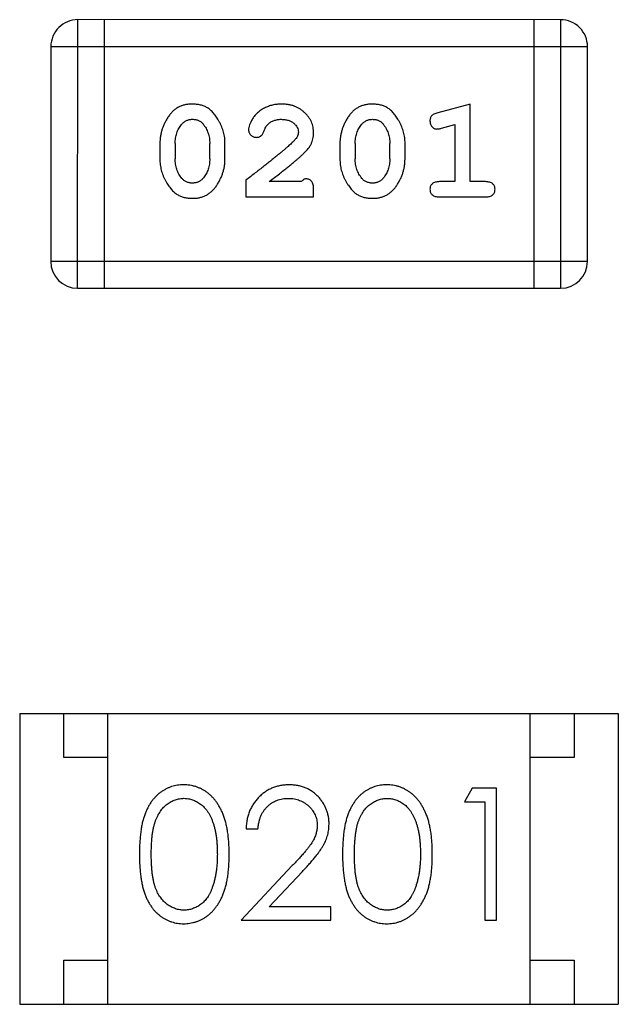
# Model space of a CAD drawing. Header units: millimetres. Extents: x 344 to 667, y 229 to 335.
# Tile 54 of 206: x 574.613 to 575.293, y 254.565 to 255.682. Entities that reach past the tile are written whole.
import ezdxf

# ---------------------------------------------------------------- set-up
doc = ezdxf.new("R2010")
doc.units = ezdxf.units.MM
doc.header["$LTSCALE"] = 0.5
doc.layers.get('0').update_dxf_attribs({"linetype": 'CONTINUOUS'})

msp = doc.modelspace()

# ---------------------------------------------------------------- linework, layer by layer
at = {"linetype": 'Continuous'}
for p, q in [((574.6789, 255.3777), (574.679, 255.6825)), ((575.2276, 255.6824), (574.679, 255.6825)), ((574.7094, 255.3777), (574.7095, 255.6825)), ((575.1971, 255.6824), (575.1971, 255.3776)), ((575.2276, 255.6824), (575.2276, 255.3776)), ((574.6485, 255.652), (574.6485, 255.4081)), ((574.6485, 255.652), (575.2581, 255.6519)), ((575.2581, 255.4081), (575.2581, 255.6519)), ((575.1248, 255.5867), (575.0882, 255.5768)), ((575.1247, 255.4986), (575.1248, 255.5867)), ((575.0924, 255.5594), (575.1075, 255.5635)), ((575.1075, 255.5635), (575.1074, 255.4986)), ((574.7724, 255.5421), (574.7724, 255.5243)), ((574.7897, 255.5418), (574.7897, 255.5246)), ((574.829, 255.5246), (574.829, 255.5418)), ((574.8463, 255.5243), (574.8463, 255.5421)), ((574.9769, 255.5421), (574.9769, 255.5243)), ((574.9942, 255.5418), (574.9942, 255.5246)), ((575.0335, 255.5246), (575.0335, 255.5418)), ((575.0508, 255.5243), (575.0508, 255.542)), ((574.8699, 255.5002), (574.8699, 255.4813)), ((574.9328, 255.4986), (574.8966, 255.4986)), ((575.1074, 255.4986), (575.0901, 255.4986)), ((575.1421, 255.4986), (575.1247, 255.4986)), ((574.8699, 255.4813), (574.947, 255.4813)), ((574.947, 255.4813), (574.947, 255.4891)), ((575.0901, 255.4813), (575.1421, 255.4812)), ((575.2581, 255.4081), (574.6485, 255.4081)), ((574.6789, 255.3777), (575.2276, 255.3776)), ((574.6131, 254.8948), (574.6131, 254.5648)), ((574.6131, 254.8948), (575.2931, 254.8948)), ((574.6631, 254.8448), (574.6631, 254.8948)), ((574.7131, 254.5648), (574.7131, 254.8948)), ((575.1931, 254.5648), (575.1931, 254.8948)), ((575.2431, 254.8948), (575.2431, 254.8448)), ((575.2931, 254.8948), (575.2931, 254.5648)), ((574.7131, 254.8448), (574.6631, 254.8448)), ((575.2431, 254.8448), (575.1931, 254.8448)), ((575.1272, 254.8101), (575.1184, 254.7947)), ((575.1549, 254.8101), (575.1272, 254.8101)), ((575.1549, 254.6601), (575.1549, 254.8101)), ((575.1184, 254.7947), (575.1414, 254.7947)), ((575.1414, 254.7947), (575.1414, 254.6601)), ((574.8703, 254.7639), (574.8837, 254.7639)), ((574.9227, 254.7222), (574.8645, 254.6601)), ((574.8966, 254.6755), (574.9342, 254.7155)), ((574.9664, 254.6755), (574.8966, 254.6755)), ((574.9664, 254.6601), (574.9664, 254.6755)), ((574.8645, 254.6601), (574.9664, 254.6601)), ((575.1414, 254.6601), (575.1549, 254.6601)), ((574.6631, 254.5648), (574.6631, 254.6148)), ((574.6631, 254.6148), (574.7131, 254.6148)), ((575.1931, 254.6148), (575.2431, 254.6148)), ((575.2431, 254.6148), (575.2431, 254.5648)), ((574.6131, 254.5648), (575.2931, 254.5648))]:
    msp.add_line(p, q, dxfattribs=at)
for centre, start, end in [((574.679, 255.652), 89.9951, 179.9951), ((575.2276, 255.6519), 359.9951, 89.9951), ((574.6789, 255.4081), 179.9951, 269.9951), ((575.2276, 255.4081), 269.9951, 359.9951)]:
    msp.add_arc(centre, 0.0305, start, end, dxfattribs=at)
for points, knots in [([(574.8092, 255.5867), (574.8077, 255.5866), (574.8049, 255.5866), (574.8008, 255.5859), (574.797, 255.5847), (574.7934, 255.5832), (574.7901, 255.5811), (574.7871, 255.5786), (574.7843, 255.5756), (574.7818, 255.5722), (574.7796, 255.5686), (574.7777, 255.5649), (574.776, 255.5612), (574.7747, 255.5575), (574.7736, 255.5537), (574.7729, 255.5498), (574.7724, 255.546), (574.7724, 255.5434), (574.7724, 255.5421)], [0, 0, 0, 0, 0.06692, 0.130834, 0.19258, 0.252759, 0.312631, 0.373411, 0.436359, 0.501894, 0.568244, 0.632472, 0.69556, 0.757163, 0.818592, 0.878885, 0.939235, 1, 1, 1, 1]), ([(574.8463, 255.5421), (574.8463, 255.5431), (574.8462, 255.5453), (574.846, 255.5485), (574.8454, 255.5516), (574.8447, 255.5547), (574.8438, 255.5578), (574.8427, 255.5608), (574.8414, 255.5637), (574.8399, 255.5666), (574.8383, 255.5693), (574.8367, 255.5719), (574.835, 255.5742), (574.8334, 255.5763), (574.8317, 255.5782), (574.8299, 255.5798), (574.8282, 255.5813), (574.8258, 255.5828), (574.8227, 255.5844), (574.8185, 255.5857), (574.814, 255.5865), (574.8108, 255.5866), (574.8092, 255.5867)], [0, 0, 0, 0, 0.049855, 0.099516, 0.148482, 0.19758, 0.246804, 0.296268, 0.346517, 0.397047, 0.446826, 0.49336, 0.537801, 0.579207, 0.617974, 0.654833, 0.689171, 0.722088, 0.786392, 0.853518, 0.924186, 1, 1, 1, 1]), ([(574.9103, 255.5867), (574.9086, 255.5866), (574.9053, 255.5865), (574.9003, 255.5856), (574.8956, 255.5842), (574.8911, 255.5822), (574.8869, 255.5798), (574.8833, 255.5769), (574.8801, 255.5737), (574.8776, 255.5701), (574.8757, 255.5665), (574.8742, 255.5632), (574.8733, 255.5602), (574.8731, 255.5582), (574.873, 255.5573)], [0, 0, 0, 0, 0.098286, 0.193983, 0.289056, 0.384352, 0.477435, 0.566197, 0.652355, 0.737986, 0.818188, 0.887401, 0.94802, 1, 1, 1, 1]), ([(574.947, 255.5539), (574.947, 255.555), (574.9469, 255.5572), (574.9464, 255.5605), (574.9456, 255.5636), (574.9445, 255.5665), (574.943, 255.5694), (574.9412, 255.5721), (574.9391, 255.5747), (574.9367, 255.5771), (574.9341, 255.5794), (574.9312, 255.5813), (574.9282, 255.583), (574.925, 255.5844), (574.9216, 255.5854), (574.918, 255.5861), (574.9142, 255.5866), (574.9116, 255.5866), (574.9103, 255.5867)], [0, 0, 0, 0, 0.060981, 0.120256, 0.178148, 0.236115, 0.293993, 0.352864, 0.413358, 0.476056, 0.539296, 0.602396, 0.665116, 0.728325, 0.792919, 0.859317, 0.928302, 1, 1, 1, 1]), ([(575.0137, 255.5867), (575.0122, 255.5866), (575.0094, 255.5866), (575.0053, 255.5858), (575.0015, 255.5847), (574.9979, 255.5831), (574.9946, 255.5811), (574.9916, 255.5786), (574.9888, 255.5756), (574.9863, 255.5722), (574.9841, 255.5686), (574.9822, 255.5649), (574.9805, 255.5612), (574.9792, 255.5575), (574.9782, 255.5537), (574.9774, 255.5498), (574.977, 255.546), (574.9769, 255.5434), (574.9769, 255.5421)], [0, 0, 0, 0, 0.06692, 0.130834, 0.19258, 0.252759, 0.312631, 0.373411, 0.436359, 0.501894, 0.568244, 0.632472, 0.69556, 0.757163, 0.818592, 0.878885, 0.939235, 1, 1, 1, 1]), ([(575.0508, 255.542), (575.0508, 255.5431), (575.0508, 255.5453), (575.0505, 255.5485), (575.0499, 255.5516), (575.0493, 255.5547), (575.0483, 255.5577), (575.0472, 255.5608), (575.0459, 255.5637), (575.0444, 255.5666), (575.0428, 255.5693), (575.0412, 255.5719), (575.0395, 255.5742), (575.0379, 255.5763), (575.0362, 255.5782), (575.0345, 255.5798), (575.0327, 255.5812), (575.0304, 255.5828), (575.0272, 255.5844), (575.023, 255.5857), (575.0185, 255.5865), (575.0153, 255.5866), (575.0137, 255.5867)], [0, 0, 0, 0, 0.049855, 0.099516, 0.148482, 0.19758, 0.246804, 0.296268, 0.346517, 0.397047, 0.446826, 0.49336, 0.537801, 0.579207, 0.617974, 0.654833, 0.689171, 0.722088, 0.786392, 0.853518, 0.924186, 1, 1, 1, 1]), ([(575.0882, 255.5768), (575.0873, 255.5765), (575.0858, 255.576), (575.0837, 255.5752), (575.0821, 255.5743), (575.0809, 255.5733), (575.0801, 255.5721), (575.0795, 255.5707), (575.0792, 255.5692), (575.0791, 255.5682), (575.0791, 255.5676)], [0, 0, 0, 0, 0.187321, 0.344927, 0.475328, 0.579604, 0.674244, 0.773631, 0.882025, 1, 1, 1, 1]), ([(574.7897, 255.5418), (574.7897, 255.5429), (574.7898, 255.5449), (574.7901, 255.548), (574.7906, 255.5509), (574.7915, 255.5537), (574.7924, 255.5564), (574.7937, 255.5589), (574.7952, 255.5613), (574.7963, 255.5628), (574.7969, 255.5636)], [0, 0, 0, 0, 0.135446, 0.266257, 0.393419, 0.517936, 0.639137, 0.758785, 0.879345, 1, 1, 1, 1]), ([(574.7969, 255.5636), (574.7973, 255.564), (574.7981, 255.5649), (574.7995, 255.5661), (574.8009, 255.5671), (574.8024, 255.568), (574.804, 255.5686), (574.8057, 255.569), (574.8075, 255.5693), (574.8087, 255.5694), (574.8093, 255.5694)], [0, 0, 0, 0, 0.13042, 0.256046, 0.378133, 0.498725, 0.620452, 0.742761, 0.869406, 1, 1, 1, 1]), ([(574.8093, 255.5694), (574.8099, 255.5694), (574.8112, 255.5693), (574.813, 255.5691), (574.8147, 255.5687), (574.8162, 255.5681), (574.8177, 255.5673), (574.8191, 255.5664), (574.8203, 255.5653), (574.8211, 255.5645), (574.8214, 255.5641)], [0, 0, 0, 0, 0.138115, 0.270177, 0.397547, 0.520057, 0.63869, 0.757499, 0.878226, 1, 1, 1, 1]), ([(574.8214, 255.5641), (574.822, 255.5633), (574.8232, 255.5617), (574.8248, 255.5592), (574.8261, 255.5565), (574.8271, 255.5538), (574.828, 255.5509), (574.8286, 255.548), (574.8289, 255.5449), (574.829, 255.5428), (574.829, 255.5418)], [0, 0, 0, 0, 0.125331, 0.248948, 0.371201, 0.494032, 0.616811, 0.742104, 0.868849, 1, 1, 1, 1]), ([(574.8904, 255.5555), (574.8907, 255.5564), (574.8913, 255.5581), (574.8925, 255.5604), (574.8937, 255.5624), (574.8948, 255.5635), (574.8953, 255.564)], [0, 0, 0, 0, 0.285518, 0.544185, 0.781367, 1, 1, 1, 1]), ([(574.8953, 255.564), (574.8958, 255.5644), (574.8968, 255.5653), (574.8984, 255.5664), (574.9002, 255.5673), (574.902, 255.568), (574.9039, 255.5686), (574.9059, 255.569), (574.908, 255.5693), (574.9095, 255.5694), (574.9102, 255.5694)], [0, 0, 0, 0, 0.121873, 0.243139, 0.363336, 0.485133, 0.607572, 0.734701, 0.864814, 1, 1, 1, 1]), ([(574.9102, 255.5694), (574.9116, 255.5693), (574.9143, 255.5692), (574.9181, 255.5684), (574.9215, 255.567), (574.9244, 255.5651), (574.9267, 255.5628), (574.9284, 255.5603), (574.9295, 255.5576), (574.9296, 255.5558), (574.9297, 255.5548)], [0, 0, 0, 0, 0.156344, 0.299348, 0.4327, 0.561, 0.682299, 0.791883, 0.89611, 1, 1, 1, 1]), ([(574.9942, 255.5418), (574.9942, 255.5428), (574.9943, 255.5449), (574.9946, 255.548), (574.9951, 255.5509), (574.996, 255.5537), (574.997, 255.5564), (574.9982, 255.5589), (574.9997, 255.5613), (575.0009, 255.5628), (575.0014, 255.5636)], [0, 0, 0, 0, 0.135446, 0.266257, 0.393419, 0.517936, 0.639137, 0.758785, 0.879345, 1, 1, 1, 1]), ([(575.0014, 255.5636), (575.0018, 255.564), (575.0026, 255.5649), (575.004, 255.5661), (575.0054, 255.5671), (575.0069, 255.5679), (575.0085, 255.5686), (575.0102, 255.569), (575.012, 255.5693), (575.0132, 255.5693), (575.0138, 255.5694)], [0, 0, 0, 0, 0.13042, 0.256046, 0.378133, 0.498725, 0.620452, 0.742761, 0.869406, 1, 1, 1, 1]), ([(575.0138, 255.5694), (575.0144, 255.5693), (575.0157, 255.5693), (575.0175, 255.5691), (575.0192, 255.5687), (575.0208, 255.5681), (575.0222, 255.5673), (575.0236, 255.5664), (575.0248, 255.5653), (575.0256, 255.5645), (575.0259, 255.5641)], [0, 0, 0, 0, 0.138115, 0.270177, 0.397547, 0.520057, 0.63869, 0.757499, 0.878226, 1, 1, 1, 1]), ([(575.0259, 255.5641), (575.0265, 255.5633), (575.0277, 255.5617), (575.0293, 255.5591), (575.0306, 255.5565), (575.0317, 255.5537), (575.0325, 255.5509), (575.0331, 255.5479), (575.0334, 255.5449), (575.0335, 255.5428), (575.0335, 255.5418)], [0, 0, 0, 0, 0.125331, 0.248948, 0.371201, 0.494032, 0.616811, 0.742104, 0.868849, 1, 1, 1, 1]), ([(575.0791, 255.5676), (575.0792, 255.567), (575.0792, 255.5658), (575.0797, 255.564), (575.0804, 255.5624), (575.0814, 255.561), (575.0826, 255.5598), (575.084, 255.559), (575.0855, 255.5584), (575.0865, 255.5584), (575.087, 255.5583)], [0, 0, 0, 0, 0.138815, 0.27042, 0.39836, 0.52875, 0.654955, 0.771147, 0.884581, 1, 1, 1, 1]), ([(575.087, 255.5583), (575.0874, 255.5584), (575.0881, 255.5584), (575.0894, 255.5586), (575.0908, 255.5589), (575.0919, 255.5592), (575.0924, 255.5594)], [0, 0, 0, 0, 0.183151, 0.413144, 0.682305, 1, 1, 1, 1]), ([(574.873, 255.5573), (574.8731, 255.5568), (574.8731, 255.5557), (574.8737, 255.5542), (574.8745, 255.5527), (574.8756, 255.5514), (574.877, 255.5503), (574.8785, 255.5495), (574.8801, 255.549), (574.8813, 255.5489), (574.8819, 255.5489)], [0, 0, 0, 0, 0.120856, 0.239483, 0.360995, 0.490166, 0.620982, 0.746416, 0.870253, 1, 1, 1, 1]), ([(574.8819, 255.5489), (574.8824, 255.5489), (574.8833, 255.549), (574.8847, 255.5492), (574.8859, 255.5497), (574.8871, 255.5504), (574.8881, 255.5513), (574.889, 255.5525), (574.8898, 255.5539), (574.8901, 255.5549), (574.8904, 255.5555)], [0, 0, 0, 0, 0.127347, 0.246131, 0.359406, 0.470543, 0.586092, 0.711469, 0.847022, 1, 1, 1, 1]), ([(574.9297, 255.5548), (574.9296, 255.5541), (574.9295, 255.5524), (574.9285, 255.55), (574.927, 255.5475), (574.9256, 255.546), (574.9249, 255.5451)], [0, 0, 0, 0, 0.212836, 0.442809, 0.70317, 1, 1, 1, 1]), ([(574.9302, 255.5256), (574.9311, 255.5264), (574.9328, 255.5279), (574.9352, 255.5301), (574.9373, 255.5322), (574.9391, 255.5342), (574.9408, 255.5361), (574.9421, 255.5378), (574.9432, 255.5395), (574.9443, 255.5415), (574.9454, 255.5441), (574.9463, 255.5472), (574.9469, 255.5505), (574.947, 255.5528), (574.947, 255.5539)], [0, 0, 0, 0, 0.103002, 0.197728, 0.285279, 0.365235, 0.437224, 0.502446, 0.560545, 0.611446, 0.707576, 0.80349, 0.900532, 1, 1, 1, 1]), ([(574.9249, 255.5451), (574.9245, 255.5447), (574.9235, 255.5437), (574.9219, 255.5421), (574.92, 255.5404), (574.9178, 255.5385), (574.9154, 255.5364), (574.9127, 255.534), (574.9096, 255.5315), (574.9063, 255.5288), (574.9028, 255.5259), (574.8989, 255.5228), (574.8948, 255.5195), (574.8903, 255.516), (574.8856, 255.5123), (574.8806, 255.5084), (574.8754, 255.5044), (574.8718, 255.5016), (574.8699, 255.5002)], [0, 0, 0, 0, 0.026647, 0.057942, 0.094152, 0.134806, 0.180631, 0.231142, 0.286385, 0.346321, 0.411439, 0.481035, 0.555329, 0.634592, 0.718826, 0.807759, 0.901393, 1, 1, 1, 1]), ([(574.8966, 255.4986), (574.8986, 255.5001), (574.9025, 255.5031), (574.9079, 255.5074), (574.9129, 255.5114), (574.9174, 255.515), (574.9213, 255.5181), (574.9247, 255.521), (574.9277, 255.5234), (574.9294, 255.5249), (574.9302, 255.5256)], [0, 0, 0, 0, 0.176662, 0.337826, 0.484741, 0.617764, 0.73494, 0.837793, 0.926412, 1, 1, 1, 1]), ([(574.7724, 255.5243), (574.7724, 255.5232), (574.7724, 255.5211), (574.7727, 255.5179), (574.7732, 255.5148), (574.7739, 255.5117), (574.7748, 255.5087), (574.7759, 255.5057), (574.7772, 255.5027), (574.7786, 255.4998), (574.7802, 255.4971), (574.7818, 255.4946), (574.7835, 255.4923), (574.7851, 255.4901), (574.7868, 255.4883), (574.7885, 255.4866), (574.7903, 255.4852), (574.7926, 255.4836), (574.7958, 255.482), (574.8, 255.4807), (574.8046, 255.4798), (574.8078, 255.4798), (574.8094, 255.4797)], [0, 0, 0, 0, 0.049886, 0.09882, 0.148132, 0.19689, 0.246038, 0.295176, 0.345305, 0.395692, 0.445312, 0.491875, 0.535813, 0.577009, 0.616081, 0.652689, 0.687585, 0.720206, 0.785062, 0.85223, 0.923759, 1, 1, 1, 1]), ([(574.7973, 255.5023), (574.7967, 255.5031), (574.7955, 255.5047), (574.7939, 255.5072), (574.7926, 255.5098), (574.7915, 255.5126), (574.7907, 255.5155), (574.7901, 255.5184), (574.7897, 255.5215), (574.7897, 255.5235), (574.7897, 255.5246)], [0, 0, 0, 0, 0.124927, 0.248361, 0.370889, 0.492583, 0.61616, 0.741472, 0.869044, 1, 1, 1, 1]), ([(574.8094, 255.4797), (574.8108, 255.4797), (574.8137, 255.4798), (574.8178, 255.4805), (574.8216, 255.4816), (574.8252, 255.4832), (574.8285, 255.4853), (574.8315, 255.4878), (574.8343, 255.4907), (574.8368, 255.4941), (574.839, 255.4977), (574.841, 255.5014), (574.8426, 255.5051), (574.844, 255.5089), (574.845, 255.5127), (574.8458, 255.5165), (574.8462, 255.5204), (574.8463, 255.523), (574.8463, 255.5243)], [0, 0, 0, 0, 0.067217, 0.131051, 0.19272, 0.252824, 0.312745, 0.373449, 0.436041, 0.501494, 0.567761, 0.632087, 0.695096, 0.757109, 0.817993, 0.878657, 0.939311, 1, 1, 1, 1]), ([(574.829, 255.5246), (574.829, 255.5235), (574.8289, 255.5214), (574.8286, 255.5184), (574.828, 255.5155), (574.8272, 255.5127), (574.8262, 255.51), (574.8249, 255.5075), (574.8235, 255.505), (574.8223, 255.5036), (574.8217, 255.5028)], [0, 0, 0, 0, 0.135449, 0.266263, 0.393429, 0.516942, 0.639128, 0.758779, 0.879341, 1, 1, 1, 1]), ([(574.9769, 255.5243), (574.9769, 255.5232), (574.9769, 255.5211), (574.9772, 255.5179), (574.9777, 255.5148), (574.9784, 255.5117), (574.9793, 255.5087), (574.9804, 255.5057), (574.9817, 255.5027), (574.9832, 255.4998), (574.9847, 255.4971), (574.9864, 255.4945), (574.988, 255.4922), (574.9896, 255.4901), (574.9913, 255.4883), (574.993, 255.4866), (574.9948, 255.4852), (574.9971, 255.4836), (575.0003, 255.482), (575.0045, 255.4807), (575.0091, 255.4798), (575.0123, 255.4797), (575.0139, 255.4797)], [0, 0, 0, 0, 0.049886, 0.09882, 0.148132, 0.19689, 0.246038, 0.295176, 0.345305, 0.395692, 0.445312, 0.491875, 0.535813, 0.577009, 0.616081, 0.652689, 0.687585, 0.720206, 0.785062, 0.85223, 0.923759, 1, 1, 1, 1]), ([(575.0018, 255.5023), (575.0012, 255.5031), (575, 255.5046), (574.9985, 255.5072), (574.9971, 255.5098), (574.9961, 255.5126), (574.9952, 255.5154), (574.9946, 255.5184), (574.9943, 255.5215), (574.9942, 255.5235), (574.9942, 255.5246)], [0, 0, 0, 0, 0.124927, 0.248361, 0.370889, 0.492583, 0.61616, 0.741472, 0.869044, 1, 1, 1, 1]), ([(575.0139, 255.4797), (575.0154, 255.4797), (575.0182, 255.4798), (575.0223, 255.4805), (575.0261, 255.4816), (575.0297, 255.4832), (575.033, 255.4852), (575.036, 255.4878), (575.0389, 255.4907), (575.0413, 255.4941), (575.0435, 255.4977), (575.0455, 255.5014), (575.0471, 255.5051), (575.0485, 255.5088), (575.0495, 255.5127), (575.0503, 255.5165), (575.0507, 255.5204), (575.0508, 255.523), (575.0508, 255.5243)], [0, 0, 0, 0, 0.067217, 0.131051, 0.19272, 0.252824, 0.312745, 0.373449, 0.436041, 0.501494, 0.567761, 0.632087, 0.695096, 0.757109, 0.817993, 0.878657, 0.939311, 1, 1, 1, 1]), ([(575.0335, 255.5246), (575.0335, 255.5235), (575.0334, 255.5214), (575.0331, 255.5184), (575.0326, 255.5154), (575.0317, 255.5126), (575.0307, 255.51), (575.0295, 255.5074), (575.028, 255.505), (575.0268, 255.5035), (575.0263, 255.5028)], [0, 0, 0, 0, 0.135449, 0.266263, 0.393429, 0.516942, 0.639128, 0.758779, 0.879341, 1, 1, 1, 1]), ([(574.8217, 255.5028), (574.8213, 255.5023), (574.8206, 255.5014), (574.8192, 255.5003), (574.8178, 255.4993), (574.8163, 255.4984), (574.8147, 255.4978), (574.813, 255.4973), (574.8113, 255.4971), (574.8101, 255.497), (574.8095, 255.497)], [0, 0, 0, 0, 0.129853, 0.25607, 0.380154, 0.49978, 0.62208, 0.743277, 0.868791, 1, 1, 1, 1]), ([(575.0263, 255.5028), (575.0259, 255.5023), (575.0251, 255.5014), (575.0237, 255.5002), (575.0223, 255.4992), (575.0208, 255.4984), (575.0192, 255.4978), (575.0175, 255.4973), (575.0158, 255.497), (575.0146, 255.497), (575.014, 255.497)], [0, 0, 0, 0, 0.129853, 0.25607, 0.380154, 0.49978, 0.62208, 0.743277, 0.868791, 1, 1, 1, 1]), ([(574.8095, 255.497), (574.8088, 255.497), (574.8076, 255.497), (574.8058, 255.4973), (574.8041, 255.4977), (574.8025, 255.4983), (574.801, 255.499), (574.7996, 255.5), (574.7984, 255.501), (574.7977, 255.5019), (574.7973, 255.5023)], [0, 0, 0, 0, 0.139844, 0.271849, 0.399162, 0.521619, 0.6402, 0.758957, 0.87828, 1, 1, 1, 1]), ([(574.9383, 255.5017), (574.9379, 255.5017), (574.9369, 255.5016), (574.9356, 255.5009), (574.9341, 255.4999), (574.9333, 255.499), (574.9328, 255.4986)], [0, 0, 0, 0, 0.20611, 0.432681, 0.695597, 1, 1, 1, 1]), ([(574.947, 255.4891), (574.947, 255.4902), (574.9469, 255.4922), (574.9465, 255.4949), (574.9458, 255.4971), (574.9447, 255.4989), (574.9434, 255.5002), (574.9419, 255.5011), (574.9402, 255.5016), (574.939, 255.5017), (574.9383, 255.5017)], [0, 0, 0, 0, 0.1844, 0.34094, 0.473574, 0.586824, 0.690029, 0.789175, 0.890445, 1, 1, 1, 1]), ([(575.014, 255.497), (575.0133, 255.497), (575.0121, 255.497), (575.0103, 255.4973), (575.0086, 255.4977), (575.007, 255.4983), (575.0055, 255.499), (575.0042, 255.4999), (575.0029, 255.501), (575.0022, 255.5019), (575.0018, 255.5023)], [0, 0, 0, 0, 0.139844, 0.271849, 0.399162, 0.521619, 0.6402, 0.758957, 0.87828, 1, 1, 1, 1]), ([(575.0901, 255.4986), (575.0892, 255.4985), (575.0876, 255.4985), (575.0852, 255.498), (575.0833, 255.4973), (575.0817, 255.4962), (575.0806, 255.4949), (575.0797, 255.4934), (575.0792, 255.4917), (575.0792, 255.4905), (575.0791, 255.4899)], [0, 0, 0, 0, 0.169102, 0.317658, 0.446239, 0.563118, 0.671828, 0.776546, 0.884858, 1, 1, 1, 1]), ([(575.1531, 255.4899), (575.153, 255.4905), (575.153, 255.4917), (575.1525, 255.4934), (575.1516, 255.4949), (575.1505, 255.4962), (575.1489, 255.4973), (575.147, 255.498), (575.1446, 255.4985), (575.143, 255.4985), (575.1421, 255.4986)], [0, 0, 0, 0, 0.11517, 0.223509, 0.328254, 0.438012, 0.553651, 0.682263, 0.830856, 1, 1, 1, 1]), ([(575.0791, 255.4899), (575.0792, 255.4893), (575.0792, 255.4881), (575.0797, 255.4864), (575.0806, 255.4849), (575.0817, 255.4836), (575.0833, 255.4825), (575.0852, 255.4818), (575.0876, 255.4813), (575.0892, 255.4813), (575.0901, 255.4813)], [0, 0, 0, 0, 0.115051, 0.223278, 0.329269, 0.437893, 0.554681, 0.682591, 0.83103, 1, 1, 1, 1]), ([(575.1421, 255.4812), (575.1429, 255.4813), (575.1446, 255.4813), (575.147, 255.4818), (575.1489, 255.4825), (575.1505, 255.4836), (575.1516, 255.4849), (575.1525, 255.4864), (575.153, 255.4881), (575.153, 255.4893), (575.1531, 255.4899)], [0, 0, 0, 0, 0.169012, 0.317488, 0.445429, 0.560977, 0.67065, 0.776666, 0.88492, 1, 1, 1, 1]), ([(574.7993, 254.8139), (574.7981, 254.8139), (574.7958, 254.8139), (574.7923, 254.8135), (574.7889, 254.8128), (574.7857, 254.8119), (574.7824, 254.8107), (574.7793, 254.8093), (574.7763, 254.8075), (574.7733, 254.8056), (574.7705, 254.8034), (574.7679, 254.8009), (574.7654, 254.7982), (574.7631, 254.7953), (574.7609, 254.792), (574.7589, 254.7886), (574.7571, 254.7849), (574.7554, 254.7809), (574.7539, 254.7766), (574.7526, 254.7719), (574.7515, 254.7668), (574.7507, 254.7613), (574.75, 254.7553), (574.7495, 254.7489), (574.7492, 254.7421), (574.7491, 254.7374), (574.7491, 254.735)], [0, 0, 0, 0, 0.033742, 0.066533, 0.099153, 0.13154, 0.164087, 0.196563, 0.229707, 0.263315, 0.297504, 0.331686, 0.366482, 0.4021, 0.438958, 0.476748, 0.515985, 0.556589, 0.599519, 0.645765, 0.695487, 0.748721, 0.805687, 0.866754, 0.931405, 1, 1, 1, 1]), ([(574.851, 254.735), (574.851, 254.7373), (574.851, 254.7418), (574.8507, 254.7484), (574.8501, 254.7546), (574.8494, 254.7604), (574.8484, 254.7659), (574.8473, 254.771), (574.8459, 254.7758), (574.8443, 254.7802), (574.8425, 254.7843), (574.8405, 254.7881), (574.8384, 254.7917), (574.8362, 254.795), (574.8338, 254.798), (574.8312, 254.8008), (574.8285, 254.8033), (574.8256, 254.8056), (574.8226, 254.8075), (574.8195, 254.8092), (574.8164, 254.8107), (574.8131, 254.8119), (574.8098, 254.8128), (574.8064, 254.8135), (574.8028, 254.8139), (574.8005, 254.8139), (574.7993, 254.8139)], [0, 0, 0, 0, 0.065278, 0.127205, 0.186168, 0.241675, 0.294115, 0.343609, 0.390387, 0.434463, 0.476646, 0.517002, 0.555936, 0.593716, 0.630057, 0.665601, 0.700745, 0.734917, 0.768681, 0.802087, 0.834849, 0.867433, 0.900138, 0.932806, 0.966212, 1, 1, 1, 1]), ([(574.9192, 254.8139), (574.9175, 254.8139), (574.9142, 254.8138), (574.9094, 254.8131), (574.9048, 254.812), (574.9003, 254.8105), (574.8961, 254.8085), (574.8921, 254.8061), (574.8883, 254.8032), (574.8847, 254.7999), (574.8815, 254.7963), (574.8786, 254.7924), (574.8762, 254.7883), (574.8741, 254.7839), (574.8725, 254.7792), (574.8713, 254.7743), (574.8705, 254.7692), (574.8704, 254.7657), (574.8703, 254.7639)], [0, 0, 0, 0, 0.06445, 0.126725, 0.187421, 0.247417, 0.306749, 0.366595, 0.427749, 0.490235, 0.553031, 0.614805, 0.676505, 0.738096, 0.801021, 0.864897, 0.931209, 1, 1, 1, 1]), ([(574.9645, 254.7693), (574.9645, 254.7708), (574.9644, 254.7737), (574.9638, 254.7781), (574.9628, 254.7822), (574.9615, 254.7862), (574.9597, 254.7901), (574.9575, 254.7938), (574.955, 254.7973), (574.952, 254.8007), (574.9488, 254.8038), (574.9453, 254.8065), (574.9415, 254.8088), (574.9375, 254.8107), (574.9333, 254.8121), (574.9288, 254.8132), (574.9241, 254.8138), (574.9208, 254.8139), (574.9192, 254.8139)], [0, 0, 0, 0, 0.06271, 0.123347, 0.183401, 0.242828, 0.302097, 0.36242, 0.423725, 0.487032, 0.550491, 0.612709, 0.674265, 0.73617, 0.799211, 0.863483, 0.930525, 1, 1, 1, 1]), ([(575.0301, 254.8139), (575.0289, 254.8139), (575.0265, 254.8139), (575.0231, 254.8135), (575.0197, 254.8128), (575.0164, 254.8119), (575.0132, 254.8107), (575.0101, 254.8092), (575.0071, 254.8075), (575.0041, 254.8056), (575.0013, 254.8034), (574.9986, 254.8009), (574.9962, 254.7982), (574.9938, 254.7952), (574.9917, 254.792), (574.9897, 254.7886), (574.9878, 254.7849), (574.9862, 254.7809), (574.9847, 254.7766), (574.9834, 254.7719), (574.9823, 254.7668), (574.9814, 254.7612), (574.9807, 254.7553), (574.9802, 254.7489), (574.9799, 254.7421), (574.9799, 254.7374), (574.9799, 254.735)], [0, 0, 0, 0, 0.033742, 0.066533, 0.099153, 0.13154, 0.164087, 0.196563, 0.229707, 0.263315, 0.297504, 0.331686, 0.366482, 0.4021, 0.438958, 0.476748, 0.515985, 0.556589, 0.599519, 0.645765, 0.695487, 0.748721, 0.805687, 0.866754, 0.931405, 1, 1, 1, 1]), ([(575.0818, 254.735), (575.0818, 254.7373), (575.0817, 254.7418), (575.0815, 254.7484), (575.0809, 254.7546), (575.0802, 254.7604), (575.0792, 254.7659), (575.0781, 254.771), (575.0766, 254.7758), (575.0751, 254.7802), (575.0732, 254.7843), (575.0713, 254.7881), (575.0692, 254.7917), (575.067, 254.795), (575.0645, 254.798), (575.062, 254.8008), (575.0593, 254.8033), (575.0564, 254.8055), (575.0534, 254.8075), (575.0503, 254.8092), (575.0471, 254.8107), (575.0439, 254.8119), (575.0406, 254.8128), (575.0371, 254.8135), (575.0336, 254.8139), (575.0312, 254.8139), (575.0301, 254.8139)], [0, 0, 0, 0, 0.065278, 0.127205, 0.186168, 0.241675, 0.294115, 0.343609, 0.390387, 0.434463, 0.476646, 0.517002, 0.555936, 0.593716, 0.630057, 0.665601, 0.700745, 0.734917, 0.768681, 0.802087, 0.834849, 0.867433, 0.900138, 0.932806, 0.966212, 1, 1, 1, 1]), ([(574.7626, 254.7351), (574.7626, 254.7371), (574.7626, 254.741), (574.7629, 254.7467), (574.7632, 254.752), (574.7637, 254.7569), (574.7643, 254.7614), (574.7652, 254.7655), (574.7661, 254.7693), (574.7672, 254.7727), (574.7684, 254.7758), (574.7698, 254.7787), (574.7713, 254.7814), (574.7729, 254.7839), (574.7746, 254.7863), (574.7765, 254.7884), (574.7785, 254.7903), (574.7814, 254.7926), (574.7851, 254.7949), (574.7898, 254.7971), (574.7948, 254.7983), (574.7981, 254.7985), (574.7997, 254.7986)], [0, 0, 0, 0, 0.073302, 0.142286, 0.206253, 0.266017, 0.321612, 0.372532, 0.419497, 0.462398, 0.502825, 0.541489, 0.579034, 0.615143, 0.650298, 0.684912, 0.718701, 0.752189, 0.817245, 0.879117, 0.939613, 1, 1, 1, 1]), ([(574.7997, 254.7986), (574.8014, 254.7985), (574.8047, 254.7983), (574.8095, 254.7971), (574.8142, 254.7949), (574.8179, 254.7926), (574.8208, 254.7903), (574.8228, 254.7883), (574.8248, 254.7861), (574.8266, 254.7836), (574.8283, 254.7809), (574.8298, 254.7779), (574.8313, 254.7747), (574.8326, 254.7713), (574.8338, 254.7676), (574.8348, 254.7637), (574.8356, 254.7596), (574.8364, 254.7552), (574.8369, 254.7505), (574.8373, 254.7456), (574.8375, 254.7404), (574.8376, 254.7369), (574.8376, 254.7351)], [0, 0, 0, 0, 0.059689, 0.119507, 0.181075, 0.246162, 0.279894, 0.314468, 0.350403, 0.387474, 0.426147, 0.466624, 0.508745, 0.553328, 0.600058, 0.649177, 0.700552, 0.754894, 0.811825, 0.871514, 0.934319, 1, 1, 1, 1]), ([(574.8837, 254.7639), (574.8839, 254.7653), (574.8841, 254.7679), (574.8849, 254.7716), (574.8858, 254.7752), (574.887, 254.7785), (574.8886, 254.7816), (574.8903, 254.7845), (574.8923, 254.7871), (574.8946, 254.7895), (574.897, 254.7916), (574.8996, 254.7935), (574.9024, 254.7951), (574.9053, 254.7963), (574.9084, 254.7973), (574.9117, 254.798), (574.915, 254.7985), (574.9173, 254.7985), (574.9185, 254.7985)], [0, 0, 0, 0, 0.073648, 0.143686, 0.210962, 0.275557, 0.338064, 0.399311, 0.4594, 0.51934, 0.579024, 0.637809, 0.695959, 0.754122, 0.813113, 0.873453, 0.935561, 1, 1, 1, 1]), ([(574.9185, 254.7985), (574.9196, 254.7985), (574.9218, 254.7985), (574.9251, 254.798), (574.9282, 254.7973), (574.9311, 254.7963), (574.934, 254.7951), (574.9367, 254.7935), (574.9392, 254.7917), (574.9416, 254.7896), (574.9439, 254.7873), (574.9458, 254.7849), (574.9474, 254.7824), (574.9488, 254.7797), (574.9498, 254.777), (574.9505, 254.7741), (574.951, 254.7712), (574.951, 254.7692), (574.9511, 254.7681)], [0, 0, 0, 0, 0.068027, 0.133505, 0.19695, 0.26027, 0.322741, 0.384982, 0.448465, 0.513424, 0.578224, 0.640011, 0.700094, 0.760067, 0.819012, 0.877878, 0.938035, 1, 1, 1, 1]), ([(574.9934, 254.7351), (574.9934, 254.7371), (574.9934, 254.741), (574.9936, 254.7467), (574.994, 254.7519), (574.9945, 254.7568), (574.9951, 254.7614), (574.9959, 254.7655), (574.9968, 254.7693), (574.9979, 254.7727), (574.9992, 254.7758), (575.0005, 254.7787), (575.002, 254.7814), (575.0037, 254.7839), (575.0054, 254.7862), (575.0073, 254.7884), (575.0093, 254.7903), (575.0122, 254.7926), (575.0159, 254.7949), (575.0206, 254.797), (575.0255, 254.7983), (575.0288, 254.7985), (575.0305, 254.7985)], [0, 0, 0, 0, 0.073302, 0.142286, 0.206253, 0.266017, 0.321612, 0.372532, 0.419497, 0.462398, 0.502825, 0.541489, 0.579034, 0.615143, 0.650298, 0.684912, 0.718701, 0.752189, 0.817245, 0.879117, 0.939613, 1, 1, 1, 1]), ([(575.0305, 254.7985), (575.0321, 254.7985), (575.0354, 254.7983), (575.0403, 254.797), (575.0449, 254.7949), (575.0487, 254.7926), (575.0516, 254.7903), (575.0536, 254.7883), (575.0556, 254.786), (575.0574, 254.7836), (575.059, 254.7808), (575.0606, 254.7779), (575.062, 254.7747), (575.0634, 254.7713), (575.0645, 254.7676), (575.0656, 254.7637), (575.0664, 254.7595), (575.0672, 254.7551), (575.0677, 254.7505), (575.0681, 254.7456), (575.0683, 254.7404), (575.0683, 254.7369), (575.0684, 254.7351)], [0, 0, 0, 0, 0.059689, 0.119507, 0.181075, 0.246162, 0.279894, 0.314468, 0.350403, 0.387474, 0.426147, 0.466624, 0.508745, 0.553328, 0.600058, 0.649177, 0.700552, 0.754894, 0.811825, 0.871514, 0.934319, 1, 1, 1, 1]), ([(574.9511, 254.7681), (574.951, 254.7665), (574.9509, 254.7633), (574.9498, 254.7585), (574.9481, 254.7538), (574.9461, 254.75), (574.9441, 254.7469), (574.9422, 254.7442), (574.9399, 254.7413), (574.9372, 254.738), (574.9341, 254.7345), (574.9307, 254.7306), (574.9268, 254.7265), (574.9241, 254.7236), (574.9227, 254.7222)], [0, 0, 0, 0, 0.088014, 0.174976, 0.2638, 0.355443, 0.406413, 0.465519, 0.533076, 0.609353, 0.693899, 0.787171, 0.889197, 1, 1, 1, 1]), ([(574.9342, 254.7155), (574.9356, 254.7171), (574.9384, 254.72), (574.9423, 254.7244), (574.9459, 254.7285), (574.9491, 254.7324), (574.9519, 254.736), (574.9544, 254.7394), (574.9565, 254.7426), (574.9588, 254.7464), (574.9611, 254.7511), (574.9631, 254.757), (574.9643, 254.7631), (574.9644, 254.7672), (574.9645, 254.7693)], [0, 0, 0, 0, 0.09953, 0.192079, 0.277712, 0.357454, 0.429648, 0.495771, 0.555538, 0.608657, 0.707578, 0.804328, 0.901298, 1, 1, 1, 1]), ([(574.7491, 254.735), (574.7491, 254.7327), (574.7492, 254.728), (574.7495, 254.7213), (574.75, 254.7149), (574.7507, 254.709), (574.7516, 254.7034), (574.7526, 254.6983), (574.754, 254.6935), (574.7555, 254.6892), (574.7572, 254.6852), (574.759, 254.6815), (574.761, 254.678), (574.7632, 254.6748), (574.7655, 254.6718), (574.768, 254.6691), (574.7707, 254.6667), (574.7734, 254.6645), (574.7764, 254.6626), (574.7794, 254.6609), (574.7825, 254.6594), (574.7857, 254.6583), (574.7889, 254.6574), (574.7923, 254.6567), (574.7958, 254.6563), (574.7981, 254.6563), (574.7993, 254.6563)], [0, 0, 0, 0, 0.068113, 0.132564, 0.193427, 0.250218, 0.303569, 0.353576, 0.400235, 0.443586, 0.484619, 0.524292, 0.56238, 0.599049, 0.63494, 0.669782, 0.704009, 0.737842, 0.771098, 0.803896, 0.836415, 0.868639, 0.900715, 0.933378, 0.966213, 1, 1, 1, 1]), ([(574.7997, 254.6716), (574.7981, 254.6717), (574.7948, 254.6719), (574.7899, 254.6732), (574.7852, 254.6753), (574.7814, 254.6776), (574.7785, 254.6799), (574.7765, 254.6819), (574.7746, 254.684), (574.7728, 254.6863), (574.7712, 254.6888), (574.7697, 254.6915), (574.7684, 254.6944), (574.7671, 254.6976), (574.766, 254.701), (574.7651, 254.7047), (574.7643, 254.7089), (574.7637, 254.7134), (574.7632, 254.7183), (574.7629, 254.7236), (574.7626, 254.7292), (574.7626, 254.7331), (574.7626, 254.7351)], [0, 0, 0, 0, 0.060034, 0.120278, 0.182348, 0.247919, 0.281641, 0.315701, 0.350322, 0.385703, 0.421819, 0.459196, 0.497866, 0.538301, 0.58121, 0.628183, 0.679403, 0.734699, 0.794074, 0.858416, 0.927049, 1, 1, 1, 1]), ([(574.7993, 254.6563), (574.8005, 254.6563), (574.8028, 254.6563), (574.8063, 254.6568), (574.8098, 254.6574), (574.8131, 254.6583), (574.8164, 254.6596), (574.8196, 254.661), (574.8227, 254.6627), (574.8257, 254.6647), (574.8286, 254.667), (574.8313, 254.6695), (574.8339, 254.6723), (574.8363, 254.6753), (574.8386, 254.6786), (574.8406, 254.6822), (574.8426, 254.686), (574.8444, 254.6901), (574.846, 254.6945), (574.8473, 254.6992), (574.8485, 254.7043), (574.8494, 254.7097), (574.8501, 254.7156), (574.8507, 254.7217), (574.851, 254.7283), (574.851, 254.7327), (574.851, 254.735)], [0, 0, 0, 0, 0.033824, 0.067298, 0.10028, 0.133019, 0.165736, 0.198792, 0.232372, 0.266409, 0.301016, 0.336196, 0.371972, 0.408574, 0.446394, 0.485225, 0.525372, 0.567224, 0.611081, 0.65775, 0.70702, 0.759235, 0.814484, 0.873227, 0.934937, 1, 1, 1, 1]), ([(574.8376, 254.7351), (574.8376, 254.7333), (574.8375, 254.7297), (574.8373, 254.7245), (574.8368, 254.7195), (574.8362, 254.7147), (574.8354, 254.7101), (574.8345, 254.7057), (574.8333, 254.7014), (574.8324, 254.6987), (574.8319, 254.6974)], [0, 0, 0, 0, 0.141157, 0.277773, 0.409244, 0.535676, 0.657497, 0.775458, 0.889412, 1, 1, 1, 1]), ([(574.9799, 254.735), (574.9799, 254.7326), (574.9799, 254.728), (574.9802, 254.7212), (574.9807, 254.7149), (574.9815, 254.7089), (574.9824, 254.7034), (574.9834, 254.6983), (574.9847, 254.6935), (574.9862, 254.6892), (574.9879, 254.6852), (574.9898, 254.6815), (574.9918, 254.678), (574.994, 254.6748), (574.9963, 254.6718), (574.9988, 254.6691), (575.0014, 254.6667), (575.0042, 254.6645), (575.0071, 254.6625), (575.0102, 254.6609), (575.0132, 254.6594), (575.0164, 254.6583), (575.0197, 254.6574), (575.0231, 254.6567), (575.0265, 254.6563), (575.0289, 254.6563), (575.03, 254.6562)], [0, 0, 0, 0, 0.068113, 0.132564, 0.193427, 0.250218, 0.303569, 0.353576, 0.400235, 0.443586, 0.484619, 0.524292, 0.56238, 0.599049, 0.63494, 0.669782, 0.704009, 0.737842, 0.771098, 0.803896, 0.836415, 0.868639, 0.900715, 0.933378, 0.966213, 1, 1, 1, 1]), ([(575.0305, 254.6716), (575.0288, 254.6717), (575.0255, 254.6719), (575.0207, 254.6732), (575.0159, 254.6752), (575.0122, 254.6776), (575.0093, 254.6799), (575.0072, 254.6818), (575.0054, 254.684), (575.0036, 254.6863), (575.002, 254.6888), (575.0005, 254.6915), (574.9991, 254.6944), (574.9979, 254.6975), (574.9968, 254.701), (574.9959, 254.7047), (574.9951, 254.7089), (574.9944, 254.7134), (574.994, 254.7183), (574.9936, 254.7235), (574.9934, 254.7292), (574.9934, 254.7331), (574.9934, 254.7351)], [0, 0, 0, 0, 0.060034, 0.120278, 0.182348, 0.247919, 0.281641, 0.315701, 0.350322, 0.385703, 0.421819, 0.459196, 0.497866, 0.538301, 0.58121, 0.628183, 0.679403, 0.734699, 0.794074, 0.858416, 0.927049, 1, 1, 1, 1]), ([(575.03, 254.6562), (575.0312, 254.6562), (575.0336, 254.6563), (575.0371, 254.6567), (575.0406, 254.6574), (575.0439, 254.6583), (575.0472, 254.6595), (575.0504, 254.661), (575.0534, 254.6627), (575.0565, 254.6647), (575.0594, 254.667), (575.0621, 254.6695), (575.0647, 254.6723), (575.0671, 254.6753), (575.0693, 254.6786), (575.0714, 254.6822), (575.0733, 254.686), (575.0751, 254.69), (575.0767, 254.6944), (575.0781, 254.6992), (575.0792, 254.7043), (575.0802, 254.7097), (575.0809, 254.7155), (575.0815, 254.7217), (575.0817, 254.7282), (575.0818, 254.7327), (575.0818, 254.735)], [0, 0, 0, 0, 0.033824, 0.067298, 0.10028, 0.133019, 0.165736, 0.198792, 0.232372, 0.266409, 0.301016, 0.336196, 0.371972, 0.408574, 0.446394, 0.485225, 0.525372, 0.567224, 0.611081, 0.65775, 0.70702, 0.759235, 0.814484, 0.873227, 0.934937, 1, 1, 1, 1]), ([(575.0684, 254.7351), (575.0683, 254.7333), (575.0683, 254.7297), (575.068, 254.7245), (575.0676, 254.7195), (575.067, 254.7147), (575.0662, 254.7101), (575.0652, 254.7056), (575.064, 254.7014), (575.0631, 254.6987), (575.0627, 254.6974)], [0, 0, 0, 0, 0.141157, 0.277773, 0.409244, 0.535676, 0.657497, 0.775458, 0.889412, 1, 1, 1, 1]), ([(574.8319, 254.6974), (574.8315, 254.6963), (574.8308, 254.6943), (574.8294, 254.6914), (574.828, 254.6886), (574.8264, 254.6861), (574.8246, 254.6838), (574.8228, 254.6817), (574.8208, 254.6797), (574.8179, 254.6775), (574.8143, 254.6752), (574.8095, 254.6732), (574.8047, 254.6718), (574.8014, 254.6717), (574.7997, 254.6716)], [0, 0, 0, 0, 0.075949, 0.148549, 0.218996, 0.286119, 0.351826, 0.416074, 0.478265, 0.540325, 0.660405, 0.774606, 0.887187, 1, 1, 1, 1]), ([(575.0627, 254.6974), (575.0623, 254.6963), (575.0615, 254.6943), (575.0602, 254.6913), (575.0587, 254.6886), (575.0571, 254.6861), (575.0554, 254.6838), (575.0535, 254.6816), (575.0515, 254.6797), (575.0487, 254.6775), (575.045, 254.6751), (575.0403, 254.6731), (575.0355, 254.6718), (575.0322, 254.6717), (575.0305, 254.6716)], [0, 0, 0, 0, 0.075949, 0.148549, 0.218996, 0.286119, 0.351826, 0.416074, 0.478265, 0.540325, 0.660405, 0.774606, 0.887187, 1, 1, 1, 1])]:
    msp.add_open_spline(points, degree=3, knots=knots, dxfattribs=at)

doc.saveas('drawing.dxf')
